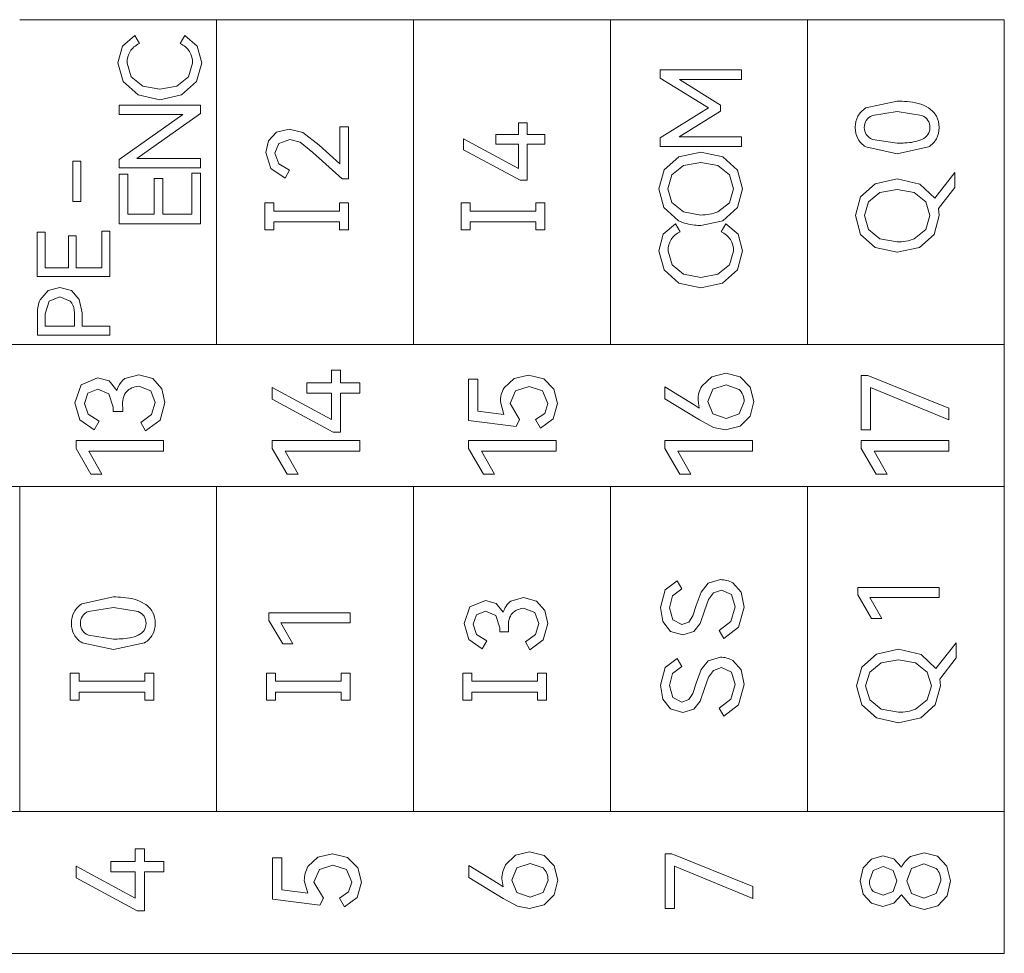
# Model space of a CAD drawing. Header units: inches. Extents: x 830 to 2908, y -1046 to 167.
# Tile 6 of 58: x 2668 to 2689, y -914 to -894. Entities that reach past the tile are written whole.
import ezdxf

# ---------------------------------------------------------------- set-up
doc = ezdxf.new("R2010")
doc.units = ezdxf.units.IN
doc.header["$LTSCALE"] = 23.1
doc.header["$MEASUREMENT"] = 0
doc.layers.get('0').update_dxf_attribs({"lineweight": 18})

msp = doc.modelspace()

# ---------------------------------------------------------------- linework, layer by layer
at = {"color": 32, "linetype": 'Continuous', "lineweight": 0, "true_color": 0xcd6928}
for p, q in [((2672.313, -894.399), (2668.242, -894.399)), ((2672.313, -901.119), (2672.313, -894.399)), ((2676.383, -894.399), (2672.313, -894.399)), ((2676.383, -901.119), (2676.383, -894.399)), ((2680.453, -894.399), (2676.383, -894.399)), ((2680.453, -901.119), (2680.453, -894.399)), ((2684.524, -894.399), (2680.453, -894.399)), ((2688.594, -894.399), (2684.524, -894.399)), ((2684.524, -901.119), (2684.524, -894.399)), ((2688.594, -901.119), (2688.594, -894.399)), ((2670.365, -894.947), (2670.62, -894.726)), ((2670.62, -894.726), (2670.716, -894.891)), ((2671.562, -894.891), (2671.658, -894.726)), ((2671.658, -894.726), (2671.913, -894.947)), ((2670.273, -895.291), (2670.365, -894.947)), ((2671.913, -894.947), (2672.005, -895.291)), ((2670.382, -895.678), (2670.273, -895.291)), ((2670.461, -895.295), (2670.546, -895.58)), ((2671.732, -895.58), (2671.817, -895.295)), ((2672.005, -895.291), (2671.895, -895.678)), ((2681.482, -895.607), (2681.482, -895.439)), ((2681.482, -895.439), (2683.161, -895.439)), ((2683.161, -895.439), (2683.161, -895.639)), ((2670.688, -895.953), (2670.382, -895.678)), ((2670.546, -895.58), (2670.785, -895.771)), ((2671.492, -895.771), (2671.732, -895.58)), ((2671.895, -895.678), (2671.587, -895.953)), ((2682.48, -896.223), (2681.482, -895.607)), ((2683.161, -895.639), (2681.881, -895.639)), ((2681.881, -895.639), (2682.727, -896.168)), ((2670.785, -895.771), (2671.138, -895.839)), ((2671.138, -895.839), (2671.492, -895.771)), ((2671.138, -896.054), (2670.688, -895.953)), ((2671.587, -895.953), (2671.138, -896.054)), ((2685.733, -896.224), (2686.382, -896.083)), ((2670.301, -896.357), (2670.301, -896.164)), ((2670.301, -896.164), (2671.979, -896.164)), ((2671.979, -896.164), (2671.979, -896.336)), ((2681.482, -896.843), (2682.48, -896.223)), ((2682.727, -896.29), (2681.877, -896.824)), ((2682.727, -896.168), (2682.727, -896.29)), ((2670.301, -897.29), (2671.615, -896.357)), ((2671.615, -896.357), (2670.301, -896.357)), ((2671.979, -896.336), (2670.663, -897.269)), ((2686.382, -896.3), (2685.867, -896.381)), ((2686.892, -896.381), (2686.382, -896.3)), ((2673.553, -896.727), (2673.815, -896.661)), ((2673.815, -896.661), (2674.097, -896.735)), ((2674.859, -897.377), (2674.859, -896.618)), ((2674.859, -896.618), (2675.04, -896.618)), ((2675.04, -896.618), (2675.04, -897.689)), ((2678.552, -896.771), (2678.552, -896.531)), ((2678.552, -896.531), (2678.729, -896.531)), ((2678.729, -896.531), (2678.729, -896.771)), ((2673.331, -897.145), (2673.388, -896.902)), ((2673.388, -896.902), (2673.553, -896.727)), ((2673.825, -896.877), (2673.597, -896.957)), ((2674.037, -896.934), (2673.825, -896.877)), ((2674.097, -896.735), (2674.432, -896.991)), ((2677.419, -897.088), (2677.419, -896.865)), ((2677.419, -896.865), (2678.552, -897.48)), ((2678.082, -896.771), (2678.552, -896.771)), ((2678.082, -896.975), (2678.082, -896.771)), ((2678.729, -896.771), (2679.1, -896.771)), ((2679.1, -896.771), (2679.1, -896.975)), ((2681.482, -897.021), (2681.482, -896.843)), ((2681.877, -896.824), (2683.161, -896.824)), ((2683.161, -896.824), (2683.161, -897.021)), ((2685.867, -896.875), (2686.382, -896.954)), ((2673.597, -896.957), (2673.517, -897.159)), ((2674.304, -897.145), (2674.037, -896.934)), ((2674.432, -896.991), (2674.859, -897.377)), ((2678.587, -897.718), (2677.419, -897.088)), ((2678.552, -896.975), (2678.082, -896.975)), ((2678.552, -897.48), (2678.552, -896.975)), ((2679.1, -896.975), (2678.729, -896.975)), ((2678.729, -896.975), (2678.729, -897.718)), ((2683.161, -897.021), (2681.482, -897.021)), ((2686.382, -897.172), (2685.734, -897.031)), ((2687.026, -897.031), (2686.382, -897.172)), ((2670.301, -897.462), (2670.301, -897.29)), ((2670.663, -897.269), (2671.979, -897.269)), ((2671.979, -897.269), (2671.979, -897.462)), ((2673.436, -897.478), (2673.331, -897.145)), ((2673.517, -897.159), (2673.601, -897.377)), ((2674.909, -897.689), (2674.304, -897.145)), ((2681.561, -897.507), (2681.864, -897.235)), ((2681.864, -897.235), (2682.319, -897.136)), ((2682.319, -897.136), (2682.777, -897.236)), ((2682.777, -897.236), (2683.079, -897.508)), ((2669.34, -898.161), (2669.34, -897.326)), ((2669.34, -897.326), (2669.505, -897.326)), ((2669.505, -897.326), (2669.505, -898.161)), ((2671.979, -897.462), (2670.301, -897.462)), ((2673.728, -897.677), (2673.436, -897.478)), ((2673.601, -897.377), (2673.822, -897.512)), ((2673.822, -897.512), (2673.728, -897.677)), ((2681.455, -897.895), (2681.561, -897.507)), ((2681.964, -897.418), (2681.725, -897.607)), ((2682.319, -897.352), (2681.964, -897.418)), ((2682.672, -897.418), (2682.319, -897.352)), ((2682.912, -897.607), (2682.672, -897.418)), ((2683.079, -897.508), (2683.186, -897.895)), ((2670.299, -898.624), (2670.299, -897.595)), ((2670.299, -897.595), (2670.48, -897.595)), ((2670.48, -897.595), (2670.48, -898.42)), ((2671.021, -898.42), (2671.021, -897.682)), ((2671.021, -897.682), (2671.202, -897.682)), ((2671.202, -897.682), (2671.202, -898.42)), ((2671.798, -898.42), (2671.798, -897.57)), ((2671.798, -897.57), (2671.979, -897.57)), ((2671.979, -897.57), (2671.979, -898.624)), ((2675.04, -897.689), (2674.909, -897.689)), ((2678.729, -897.718), (2678.587, -897.718)), ((2681.725, -897.607), (2681.64, -897.895)), ((2682.998, -897.895), (2682.912, -897.607)), ((2685.924, -897.791), (2686.379, -897.692)), ((2686.379, -897.692), (2686.851, -897.799)), ((2687.155, -898.089), (2687.57, -897.559)), ((2687.57, -897.559), (2687.57, -897.867)), ((2681.56, -898.284), (2681.455, -897.895)), ((2681.64, -897.895), (2681.725, -898.183)), ((2682.912, -898.184), (2682.998, -897.895)), ((2683.186, -897.895), (2683.08, -898.284)), ((2685.622, -898.063), (2685.924, -897.791)), ((2686.379, -897.908), (2686.024, -897.975)), ((2686.733, -897.975), (2686.379, -897.908)), ((2686.851, -897.799), (2687.155, -898.089)), ((2687.57, -897.867), (2687.233, -898.307)), ((2685.515, -898.451), (2685.622, -898.063)), ((2686.024, -897.975), (2685.786, -898.164)), ((2686.972, -898.164), (2686.733, -897.975)), ((2669.505, -898.161), (2669.34, -898.161)), ((2673.306, -898.747), (2673.306, -898.189)), ((2673.306, -898.189), (2673.495, -898.189)), ((2673.495, -898.189), (2673.495, -898.356)), ((2674.851, -898.356), (2674.851, -898.189)), ((2674.851, -898.189), (2675.04, -898.189)), ((2675.04, -898.189), (2675.04, -898.747)), ((2677.366, -898.747), (2677.366, -898.189)), ((2677.366, -898.189), (2677.555, -898.189)), ((2677.555, -898.189), (2677.555, -898.356)), ((2678.911, -898.356), (2678.911, -898.189)), ((2678.911, -898.189), (2679.1, -898.189)), ((2679.1, -898.189), (2679.1, -898.747)), ((2681.863, -898.556), (2681.56, -898.284)), ((2681.725, -898.183), (2681.964, -898.372)), ((2682.672, -898.373), (2682.912, -898.184)), ((2683.08, -898.284), (2682.778, -898.556)), ((2685.786, -898.164), (2685.701, -898.451)), ((2687.058, -898.451), (2686.972, -898.164)), ((2687.233, -898.307), (2687.246, -898.451)), ((2670.48, -898.42), (2671.021, -898.42)), ((2671.202, -898.42), (2671.798, -898.42)), ((2673.495, -898.356), (2674.851, -898.356)), ((2677.555, -898.356), (2678.911, -898.356)), ((2681.964, -898.372), (2682.319, -898.439)), ((2685.62, -898.84), (2685.515, -898.451)), ((2685.701, -898.451), (2685.786, -898.739)), ((2686.972, -898.74), (2687.058, -898.451)), ((2687.246, -898.451), (2687.141, -898.84)), ((2671.979, -898.624), (2670.299, -898.624)), ((2674.851, -898.58), (2673.495, -898.58)), ((2673.495, -898.58), (2673.495, -898.747)), ((2674.851, -898.747), (2674.851, -898.58)), ((2678.911, -898.58), (2677.555, -898.58)), ((2677.555, -898.58), (2677.555, -898.747)), ((2678.911, -898.747), (2678.911, -898.58)), ((2681.546, -898.838), (2681.801, -898.618)), ((2681.801, -898.618), (2681.897, -898.783)), ((2682.778, -898.556), (2682.319, -898.654)), ((2682.743, -898.783), (2682.84, -898.618)), ((2682.84, -898.618), (2683.094, -898.838)), ((2685.786, -898.739), (2686.024, -898.928)), ((2686.733, -898.93), (2686.972, -898.74)), ((2668.605, -899.712), (2668.605, -898.794)), ((2668.605, -898.794), (2668.766, -898.794)), ((2668.766, -898.794), (2668.766, -899.53)), ((2669.249, -899.53), (2669.249, -898.872)), ((2669.249, -898.872), (2669.411, -898.872)), ((2669.411, -898.872), (2669.411, -899.53)), ((2669.942, -899.53), (2669.942, -898.771)), ((2669.942, -898.771), (2670.104, -898.771)), ((2670.104, -898.771), (2670.104, -899.712)), ((2673.495, -898.747), (2673.306, -898.747)), ((2675.04, -898.747), (2674.851, -898.747)), ((2677.555, -898.747), (2677.366, -898.747)), ((2679.1, -898.747), (2678.911, -898.747)), ((2681.455, -899.182), (2681.546, -898.838)), ((2683.094, -898.838), (2683.186, -899.182)), ((2685.923, -899.112), (2685.62, -898.84)), ((2686.024, -898.928), (2686.379, -898.995)), ((2687.141, -898.84), (2686.838, -899.112)), ((2686.379, -899.21), (2685.923, -899.112)), ((2686.838, -899.112), (2686.379, -899.21)), ((2681.564, -899.569), (2681.455, -899.182)), ((2681.643, -899.186), (2681.727, -899.471)), ((2682.913, -899.471), (2682.998, -899.186)), ((2683.186, -899.182), (2683.076, -899.569)), ((2668.766, -899.53), (2669.249, -899.53)), ((2669.411, -899.53), (2669.942, -899.53)), ((2681.727, -899.471), (2681.966, -899.662)), ((2682.673, -899.662), (2682.913, -899.471)), ((2670.104, -899.712), (2668.605, -899.712)), ((2681.87, -899.845), (2681.564, -899.569)), ((2681.966, -899.662), (2682.319, -899.73)), ((2682.319, -899.73), (2682.673, -899.662)), ((2683.076, -899.569), (2682.769, -899.845)), ((2668.831, -900.003), (2669.071, -899.936)), ((2669.071, -899.936), (2669.311, -900.002)), ((2682.319, -899.945), (2681.87, -899.845)), ((2682.769, -899.845), (2682.319, -899.945)), ((2668.666, -900.191), (2668.831, -900.003)), ((2669.071, -900.128), (2668.852, -900.22)), ((2669.289, -900.22), (2669.071, -900.128)), ((2669.311, -900.002), (2669.475, -900.189)), ((2668.852, -900.22), (2668.766, -900.484)), ((2669.475, -900.189), (2669.533, -900.462)), ((2668.607, -900.922), (2668.607, -900.462)), ((2668.766, -900.484), (2668.766, -900.74)), ((2669.374, -900.74), (2669.374, -900.484)), ((2669.533, -900.462), (2669.533, -900.74)), ((2668.766, -900.74), (2669.374, -900.74)), ((2669.533, -900.74), (2670.104, -900.74)), ((2670.104, -900.74), (2670.104, -900.922)), ((2670.104, -900.922), (2668.607, -900.922)), ((2651.962, -901.119), (2688.594, -901.119)), ((2672.313, -901.119), (2668.242, -901.119)), ((2676.383, -901.119), (2672.313, -901.119)), ((2680.453, -901.119), (2676.383, -901.119)), ((2684.524, -901.119), (2680.453, -901.119)), ((2688.594, -901.119), (2684.524, -901.119)), ((2688.594, -901.119), (2688.594, -904.051)), ((2670.419, -901.821), (2670.705, -901.741)), ((2670.705, -901.741), (2670.996, -901.82)), ((2674.684, -901.907), (2674.684, -901.647)), ((2674.684, -901.647), (2674.874, -901.647)), ((2674.874, -901.647), (2674.874, -901.907)), ((2678.462, -901.82), (2678.762, -901.751)), ((2678.762, -901.751), (2679.073, -901.828)), ((2682.341, -901.978), (2682.548, -901.782)), ((2682.548, -901.782), (2682.837, -901.712)), ((2682.837, -901.712), (2683.133, -901.787)), ((2683.133, -901.787), (2683.342, -901.997)), ((2685.638, -902.88), (2685.638, -901.754)), ((2685.638, -901.754), (2685.774, -901.754)), ((2685.774, -901.754), (2687.448, -902.43)), ((2669.379, -902.321), (2669.51, -901.949)), ((2669.51, -901.949), (2669.854, -901.808)), ((2669.854, -901.808), (2670.093, -901.871)), ((2670.093, -901.871), (2670.251, -902.065)), ((2670.954, -902.073), (2670.703, -901.976)), ((2670.996, -901.82), (2671.181, -902.03)), ((2674.178, -901.907), (2674.684, -901.907)), ((2674.178, -902.126), (2674.178, -901.907)), ((2674.874, -901.907), (2675.274, -901.907)), ((2675.274, -901.907), (2675.274, -902.126)), ((2677.52, -902.687), (2677.52, -901.833)), ((2677.52, -901.833), (2677.712, -901.833)), ((2677.712, -901.833), (2677.712, -902.494)), ((2678.254, -902.015), (2678.462, -901.82)), ((2678.772, -901.983), (2678.493, -902.073)), ((2679.051, -902.077), (2678.772, -901.983)), ((2679.073, -901.828), (2679.284, -902.037)), ((2681.58, -902.242), (2681.58, -901.993)), ((2681.58, -901.993), (2682.187, -902.366)), ((2682.844, -901.949), (2682.571, -902.042)), ((2683.113, -902.044), (2682.844, -901.949)), ((2683.342, -901.997), (2683.417, -902.297)), ((2669.654, -902.124), (2669.579, -902.334)), ((2669.858, -902.042), (2669.654, -902.124)), ((2670.086, -902.138), (2669.858, -902.042)), ((2670.175, -902.415), (2670.086, -902.138)), ((2671.044, -902.317), (2670.954, -902.073)), ((2671.181, -902.03), (2671.244, -902.317)), ((2673.464, -902.247), (2673.464, -902.008)), ((2673.464, -902.008), (2674.684, -902.67)), ((2674.684, -902.126), (2674.178, -902.126)), ((2674.684, -902.67), (2674.684, -902.126)), ((2675.274, -902.126), (2674.874, -902.126)), ((2674.874, -902.126), (2674.874, -902.926)), ((2678.493, -902.073), (2678.379, -902.334)), ((2679.159, -902.334), (2679.051, -902.077)), ((2679.284, -902.037), (2679.359, -902.334)), ((2682.571, -902.042), (2682.466, -902.297)), ((2685.828, -902.003), (2685.828, -902.88)), ((2687.448, -902.672), (2685.828, -902.003)), ((2669.482, -902.671), (2669.379, -902.321)), ((2669.579, -902.334), (2669.658, -902.56)), ((2670.968, -902.565), (2671.044, -902.317)), ((2671.244, -902.317), (2671.143, -902.681)), ((2674.721, -902.926), (2673.464, -902.247)), ((2678.248, -902.566), (2678.179, -902.302)), ((2678.379, -902.334), (2678.574, -902.67)), ((2679.095, -902.54), (2679.159, -902.334)), ((2679.359, -902.334), (2679.269, -902.654)), ((2682.291, -902.675), (2681.58, -902.242)), ((2682.187, -902.366), (2682.289, -902.435)), ((2682.289, -902.435), (2682.264, -902.265)), ((2682.466, -902.297), (2682.571, -902.552)), ((2683.115, -902.552), (2683.217, -902.297)), ((2683.417, -902.297), (2683.343, -902.601)), ((2669.658, -902.56), (2669.886, -902.702)), ((2670.175, -902.502), (2670.175, -902.415)), ((2670.372, -902.504), (2670.175, -902.502)), ((2670.372, -902.428), (2670.372, -902.504)), ((2670.745, -902.726), (2670.968, -902.565)), ((2677.712, -902.494), (2678.248, -902.566)), ((2678.905, -902.67), (2679.095, -902.54)), ((2682.571, -902.552), (2682.844, -902.647)), ((2682.844, -902.647), (2683.115, -902.552)), ((2683.343, -902.601), (2683.136, -902.808)), ((2687.448, -902.43), (2687.448, -902.672)), ((2669.784, -902.88), (2669.482, -902.671)), ((2669.886, -902.702), (2669.784, -902.88)), ((2670.846, -902.904), (2670.745, -902.726)), ((2671.143, -902.681), (2670.846, -902.904)), ((2678.503, -902.81), (2677.52, -902.687)), ((2678.574, -902.67), (2678.503, -902.81)), ((2679.006, -902.847), (2678.905, -902.67)), ((2679.269, -902.654), (2679.006, -902.847)), ((2682.586, -902.834), (2682.291, -902.675)), ((2683.136, -902.808), (2682.832, -902.882)), ((2674.874, -902.926), (2674.721, -902.926)), ((2682.832, -902.882), (2682.586, -902.834)), ((2685.828, -902.88), (2685.638, -902.88)), ((2669.407, -903.27), (2669.407, -903.102)), ((2669.407, -903.102), (2671.217, -903.102)), ((2671.217, -903.102), (2671.217, -903.324)), ((2673.464, -903.27), (2673.464, -903.102)), ((2673.464, -903.102), (2675.274, -903.102)), ((2675.274, -903.102), (2675.274, -903.324)), ((2677.522, -903.27), (2677.522, -903.102)), ((2677.522, -903.102), (2679.332, -903.102)), ((2679.332, -903.102), (2679.332, -903.324)), ((2681.58, -903.27), (2681.58, -903.102)), ((2681.58, -903.102), (2683.39, -903.102)), ((2683.39, -903.102), (2683.39, -903.324)), ((2685.638, -903.27), (2685.638, -903.102)), ((2685.638, -903.102), (2687.448, -903.102)), ((2687.448, -903.102), (2687.448, -903.324)), ((2669.713, -903.796), (2669.407, -903.27)), ((2671.217, -903.324), (2669.671, -903.324)), ((2669.671, -903.324), (2669.94, -903.796)), ((2673.771, -903.796), (2673.464, -903.27)), ((2675.274, -903.324), (2673.729, -903.324)), ((2673.729, -903.324), (2673.998, -903.796)), ((2677.828, -903.796), (2677.522, -903.27)), ((2679.332, -903.324), (2677.786, -903.324)), ((2677.786, -903.324), (2678.056, -903.796)), ((2681.886, -903.796), (2681.58, -903.27)), ((2683.39, -903.324), (2681.844, -903.324)), ((2681.844, -903.324), (2682.113, -903.796)), ((2685.944, -903.796), (2685.638, -903.27)), ((2687.448, -903.324), (2685.902, -903.324)), ((2685.902, -903.324), (2686.171, -903.796)), ((2669.94, -903.796), (2669.713, -903.796)), ((2673.998, -903.796), (2673.771, -903.796)), ((2678.056, -903.796), (2677.828, -903.796)), ((2682.113, -903.796), (2681.886, -903.796)), ((2686.171, -903.796), (2685.944, -903.796)), ((2688.594, -904.051), (2651.962, -904.051)), ((2668.242, -904.051), (2664.172, -904.051)), ((2668.242, -910.775), (2668.242, -904.051)), ((2672.313, -904.051), (2668.242, -904.051)), ((2672.313, -910.775), (2672.313, -904.051)), ((2676.383, -904.051), (2672.313, -904.051)), ((2676.383, -910.775), (2676.383, -904.051)), ((2680.454, -904.051), (2676.383, -904.051)), ((2680.454, -910.775), (2680.454, -904.051)), ((2684.524, -904.051), (2680.454, -904.051)), ((2688.594, -904.051), (2684.524, -904.051)), ((2684.524, -910.775), (2684.524, -904.051)), ((2688.594, -910.775), (2688.594, -904.051)), ((2681.583, -906.193), (2681.833, -906.006)), ((2681.833, -906.006), (2681.93, -906.171)), ((2682.326, -906.235), (2682.471, -906.054)), ((2682.471, -906.054), (2682.725, -905.979)), ((2682.981, -906.045), (2683.154, -906.24)), ((2681.485, -906.556), (2681.583, -906.193)), ((2681.93, -906.171), (2681.739, -906.317)), ((2682.228, -906.513), (2682.326, -906.235)), ((2682.58, -906.251), (2682.478, -906.392)), ((2682.751, -906.194), (2682.58, -906.251)), ((2682.955, -906.286), (2682.751, -906.194)), ((2683.154, -906.24), (2683.216, -906.545)), ((2685.568, -906.296), (2685.568, -906.14)), ((2685.568, -906.14), (2687.248, -906.14)), ((2687.248, -906.14), (2687.248, -906.347)), ((2669.53, -906.478), (2670.179, -906.337)), ((2677.549, -906.543), (2677.868, -906.412)), ((2677.868, -906.412), (2678.09, -906.471)), ((2678.09, -906.471), (2678.237, -906.651)), ((2678.393, -906.425), (2678.659, -906.35)), ((2678.659, -906.35), (2678.928, -906.424)), ((2678.928, -906.424), (2679.1, -906.619)), ((2681.739, -906.317), (2681.671, -906.563)), ((2682.478, -906.392), (2682.398, -906.623)), ((2683.028, -906.543), (2682.955, -906.286)), ((2685.852, -906.785), (2685.568, -906.296)), ((2687.248, -906.347), (2685.813, -906.347)), ((2685.813, -906.347), (2686.063, -906.785)), ((2670.179, -906.555), (2669.664, -906.635)), ((2670.689, -906.635), (2670.179, -906.555)), ((2673.395, -906.821), (2673.395, -906.665)), ((2673.395, -906.665), (2675.076, -906.665)), ((2675.076, -906.665), (2675.076, -906.871)), ((2677.427, -906.889), (2677.549, -906.543)), ((2677.872, -906.63), (2677.682, -906.706)), ((2678.083, -906.718), (2677.872, -906.63)), ((2678.889, -906.659), (2678.656, -906.568)), ((2678.973, -906.885), (2678.889, -906.659)), ((2679.1, -906.619), (2679.159, -906.885)), ((2681.539, -906.846), (2681.485, -906.556)), ((2681.671, -906.563), (2681.741, -906.813)), ((2682.157, -906.726), (2682.228, -906.513)), ((2682.398, -906.623), (2682.306, -906.885)), ((2682.943, -906.845), (2683.028, -906.543)), ((2683.216, -906.545), (2683.102, -906.965)), ((2673.679, -907.309), (2673.395, -906.821)), ((2675.076, -906.871), (2673.64, -906.871)), ((2673.64, -906.871), (2673.89, -907.309)), ((2677.682, -906.706), (2677.613, -906.901)), ((2678.166, -906.976), (2678.083, -906.718)), ((2681.697, -907.049), (2681.539, -906.846)), ((2681.741, -906.813), (2681.927, -906.907)), ((2681.927, -906.907), (2682.07, -906.856)), ((2682.07, -906.856), (2682.157, -906.726)), ((2682.7, -907.029), (2682.943, -906.845)), ((2686.063, -906.785), (2685.852, -906.785)), ((2677.523, -907.214), (2677.427, -906.889)), ((2677.613, -906.901), (2677.687, -907.111)), ((2678.166, -907.057), (2678.166, -906.976)), ((2678.349, -907.059), (2678.166, -907.057)), ((2678.349, -906.988), (2678.349, -907.059)), ((2678.903, -907.115), (2678.973, -906.885)), ((2679.159, -906.885), (2679.065, -907.223)), ((2681.946, -907.123), (2681.697, -907.049)), ((2682.175, -907.054), (2681.946, -907.123)), ((2682.306, -906.885), (2682.175, -907.054)), ((2682.797, -907.194), (2682.7, -907.029)), ((2683.102, -906.965), (2682.797, -907.194)), ((2670.179, -907.426), (2669.531, -907.285)), ((2669.664, -907.129), (2670.179, -907.208)), ((2670.824, -907.285), (2670.179, -907.426)), ((2677.803, -907.408), (2677.523, -907.214)), ((2677.687, -907.111), (2677.897, -907.242)), ((2677.897, -907.242), (2677.803, -907.408)), ((2678.695, -907.265), (2678.903, -907.115)), ((2678.789, -907.43), (2678.695, -907.265)), ((2679.065, -907.223), (2678.789, -907.43)), ((2687.182, -907.816), (2687.597, -907.286)), ((2687.597, -907.286), (2687.597, -907.594)), ((2673.89, -907.309), (2673.679, -907.309)), ((2685.952, -907.518), (2686.407, -907.419)), ((2686.407, -907.419), (2686.878, -907.526)), ((2681.583, -907.798), (2681.833, -907.611)), ((2681.833, -907.611), (2681.93, -907.776)), ((2682.326, -907.84), (2682.471, -907.659)), ((2682.471, -907.659), (2682.725, -907.583)), ((2682.981, -907.65), (2683.154, -907.845)), ((2685.649, -907.79), (2685.952, -907.518)), ((2686.407, -907.635), (2686.051, -907.701)), ((2686.76, -907.701), (2686.407, -907.635)), ((2686.878, -907.526), (2687.182, -907.816)), ((2687.597, -907.594), (2687.26, -908.034)), ((2681.485, -908.161), (2681.583, -907.798)), ((2681.93, -907.776), (2681.739, -907.922)), ((2682.228, -908.118), (2682.326, -907.84)), ((2682.58, -907.856), (2682.478, -907.997)), ((2682.751, -907.799), (2682.58, -907.856)), ((2682.955, -907.891), (2682.751, -907.799)), ((2683.028, -908.147), (2682.955, -907.891)), ((2683.154, -907.845), (2683.216, -908.15)), ((2685.542, -908.178), (2685.649, -907.79)), ((2685.813, -907.891), (2685.728, -908.178)), ((2686.051, -907.701), (2685.813, -907.891)), ((2687, -907.891), (2686.76, -907.701)), ((2687.086, -908.178), (2687, -907.891)), ((2669.284, -908.471), (2669.284, -907.913)), ((2669.284, -907.913), (2669.473, -907.913)), ((2669.473, -907.913), (2669.473, -908.08)), ((2669.473, -908.08), (2670.829, -908.08)), ((2670.829, -908.08), (2670.829, -907.913)), ((2670.829, -907.913), (2671.018, -907.913)), ((2671.018, -907.913), (2671.018, -908.471)), ((2673.342, -908.471), (2673.342, -907.913)), ((2673.342, -907.913), (2673.531, -907.913)), ((2673.531, -907.913), (2673.531, -908.08)), ((2673.531, -908.08), (2674.887, -908.08)), ((2674.887, -908.08), (2674.887, -907.913)), ((2674.887, -907.913), (2675.076, -907.913)), ((2675.076, -907.913), (2675.076, -908.471)), ((2677.399, -908.471), (2677.399, -907.913)), ((2677.399, -907.913), (2677.588, -907.913)), ((2677.588, -907.913), (2677.588, -908.08)), ((2677.588, -908.08), (2678.944, -908.08)), ((2678.944, -908.08), (2678.944, -907.913)), ((2678.944, -907.913), (2679.133, -907.913)), ((2679.133, -907.913), (2679.133, -908.471)), ((2681.739, -907.922), (2681.671, -908.168)), ((2682.478, -907.997), (2682.398, -908.228)), ((2687.26, -908.034), (2687.274, -908.178)), ((2670.829, -908.304), (2669.473, -908.304)), ((2669.473, -908.304), (2669.473, -908.471)), ((2670.829, -908.471), (2670.829, -908.304)), ((2674.887, -908.304), (2673.531, -908.304)), ((2673.531, -908.304), (2673.531, -908.471)), ((2674.887, -908.471), (2674.887, -908.304)), ((2678.944, -908.304), (2677.588, -908.304)), ((2677.588, -908.304), (2677.588, -908.471)), ((2678.944, -908.471), (2678.944, -908.304)), ((2681.539, -908.451), (2681.485, -908.161)), ((2681.671, -908.168), (2681.741, -908.418)), ((2682.157, -908.331), (2682.228, -908.118)), ((2682.398, -908.228), (2682.306, -908.49)), ((2682.943, -908.45), (2683.028, -908.147)), ((2683.216, -908.15), (2683.102, -908.569)), ((2685.648, -908.567), (2685.542, -908.178)), ((2685.728, -908.178), (2685.813, -908.466)), ((2687, -908.467), (2687.086, -908.178)), ((2687.274, -908.178), (2687.168, -908.567)), ((2669.473, -908.471), (2669.284, -908.471)), ((2671.018, -908.471), (2670.829, -908.471)), ((2673.531, -908.471), (2673.342, -908.471)), ((2675.076, -908.471), (2674.887, -908.471)), ((2677.588, -908.471), (2677.399, -908.471)), ((2679.133, -908.471), (2678.944, -908.471)), ((2681.697, -908.654), (2681.539, -908.451)), ((2681.741, -908.418), (2681.927, -908.512)), ((2681.927, -908.512), (2682.07, -908.46)), ((2682.07, -908.46), (2682.157, -908.331)), ((2682.306, -908.49), (2682.175, -908.659)), ((2682.7, -908.634), (2682.943, -908.45)), ((2685.813, -908.466), (2686.051, -908.655)), ((2686.76, -908.656), (2687, -908.467)), ((2681.946, -908.728), (2681.697, -908.654)), ((2682.175, -908.659), (2681.946, -908.728)), ((2682.797, -908.799), (2682.7, -908.634)), ((2683.102, -908.569), (2682.797, -908.799)), ((2685.951, -908.839), (2685.648, -908.567)), ((2686.051, -908.655), (2686.407, -908.722)), ((2687.168, -908.567), (2686.866, -908.839)), ((2686.407, -908.937), (2685.951, -908.839)), ((2686.866, -908.839), (2686.407, -908.937)), ((2651.962, -910.775), (2688.594, -910.775)), ((2668.242, -910.775), (2664.172, -910.775)), ((2672.313, -910.775), (2668.242, -910.775)), ((2676.383, -910.775), (2672.313, -910.775)), ((2680.454, -910.775), (2676.383, -910.775)), ((2684.524, -910.775), (2680.454, -910.775)), ((2688.594, -910.775), (2684.524, -910.775)), ((2688.594, -910.775), (2688.594, -913.707)), ((2670.631, -911.805), (2670.631, -911.545)), ((2670.631, -911.545), (2670.821, -911.545)), ((2670.821, -911.545), (2670.821, -911.805)), ((2673.466, -912.585), (2673.466, -911.731)), ((2673.466, -911.731), (2673.659, -911.731)), ((2673.659, -911.731), (2673.659, -912.392)), ((2674.201, -911.913), (2674.408, -911.718)), ((2674.408, -911.718), (2674.708, -911.649)), ((2674.708, -911.649), (2675.019, -911.726)), ((2675.019, -911.726), (2675.23, -911.936)), ((2678.287, -911.876), (2678.494, -911.68)), ((2678.494, -911.68), (2678.783, -911.61)), ((2678.783, -911.61), (2679.08, -911.685)), ((2679.08, -911.685), (2679.288, -911.895)), ((2681.584, -912.778), (2681.584, -911.652)), ((2681.584, -911.652), (2681.72, -911.652)), ((2681.72, -911.652), (2683.394, -912.328)), ((2685.675, -911.939), (2685.846, -911.758)), ((2685.846, -911.758), (2686.084, -911.694)), ((2686.084, -911.694), (2686.31, -911.755)), ((2686.31, -911.755), (2686.469, -911.928)), ((2686.657, -911.707), (2686.941, -911.627)), ((2686.941, -911.627), (2687.216, -911.7)), ((2687.216, -911.7), (2687.409, -911.905)), ((2669.411, -912.145), (2669.411, -911.906)), ((2669.411, -911.906), (2670.631, -912.568)), ((2670.124, -911.805), (2670.631, -911.805)), ((2670.124, -912.024), (2670.124, -911.805)), ((2670.821, -911.805), (2671.221, -911.805)), ((2671.221, -911.805), (2671.221, -912.024)), ((2674.718, -911.881), (2674.439, -911.971)), ((2674.997, -911.975), (2674.718, -911.881)), ((2675.23, -911.936), (2675.306, -912.232)), ((2677.526, -912.141), (2677.526, -911.891)), ((2677.526, -911.891), (2678.134, -912.264)), ((2678.518, -911.941), (2678.413, -912.195)), ((2678.791, -911.847), (2678.518, -911.941)), ((2679.06, -911.942), (2678.791, -911.847)), ((2679.288, -911.895), (2679.364, -912.195)), ((2681.774, -911.901), (2681.774, -912.778)), ((2683.394, -912.57), (2681.774, -911.901)), ((2685.612, -912.207), (2685.675, -911.939)), ((2686.091, -911.913), (2685.885, -911.992)), ((2686.295, -911.992), (2686.091, -911.913)), ((2686.674, -911.95), (2686.578, -912.207)), ((2686.933, -911.857), (2686.674, -911.95)), ((2687.188, -911.953), (2686.933, -911.857)), ((2687.409, -911.905), (2687.479, -912.207)), ((2670.668, -912.825), (2669.411, -912.145)), ((2670.631, -912.024), (2670.124, -912.024)), ((2670.631, -912.568), (2670.631, -912.024)), ((2671.221, -912.024), (2670.821, -912.024)), ((2670.821, -912.024), (2670.821, -912.825)), ((2674.439, -911.971), (2674.325, -912.232)), ((2675.106, -912.232), (2674.997, -911.975)), ((2678.238, -912.573), (2677.526, -912.141)), ((2678.235, -912.333), (2678.21, -912.163)), ((2685.885, -911.992), (2685.805, -912.207)), ((2686.375, -912.207), (2686.295, -911.992)), ((2674.195, -912.464), (2674.125, -912.2)), ((2674.325, -912.232), (2674.521, -912.568)), ((2675.042, -912.438), (2675.106, -912.232)), ((2675.306, -912.232), (2675.216, -912.552)), ((2678.134, -912.264), (2678.235, -912.333)), ((2678.413, -912.195), (2678.518, -912.45)), ((2679.061, -912.45), (2679.164, -912.195)), ((2679.364, -912.195), (2679.29, -912.499)), ((2683.394, -912.328), (2683.394, -912.57)), ((2685.675, -912.481), (2685.612, -912.207)), ((2686.296, -912.426), (2686.375, -912.207)), ((2686.578, -912.207), (2686.674, -912.468)), ((2687.189, -912.467), (2687.282, -912.207)), ((2687.479, -912.207), (2687.41, -912.516)), ((2673.659, -912.392), (2674.195, -912.464)), ((2674.521, -912.568), (2674.449, -912.709)), ((2674.851, -912.568), (2675.042, -912.438)), ((2674.953, -912.746), (2674.851, -912.568)), ((2675.216, -912.552), (2674.953, -912.746)), ((2678.533, -912.732), (2678.238, -912.573)), ((2678.518, -912.45), (2678.791, -912.546)), ((2678.791, -912.546), (2679.061, -912.45)), ((2679.29, -912.499), (2679.082, -912.706)), ((2685.847, -912.669), (2685.675, -912.481)), ((2685.884, -912.426), (2686.091, -912.506)), ((2686.091, -912.506), (2686.296, -912.426)), ((2686.469, -912.494), (2686.31, -912.671)), ((2686.657, -912.717), (2686.469, -912.494)), ((2686.674, -912.468), (2686.933, -912.563)), ((2686.933, -912.563), (2687.189, -912.467)), ((2687.41, -912.516), (2687.217, -912.723)), ((2674.449, -912.709), (2673.466, -912.585)), ((2678.778, -912.78), (2678.533, -912.732)), ((2679.082, -912.706), (2678.778, -912.78)), ((2681.774, -912.778), (2681.584, -912.778)), ((2686.084, -912.736), (2685.847, -912.669)), ((2686.31, -912.671), (2686.084, -912.736)), ((2686.941, -912.797), (2686.657, -912.717)), ((2687.217, -912.723), (2686.941, -912.797)), ((2670.821, -912.825), (2670.668, -912.825)), ((2688.594, -913.707), (2651.962, -913.707))]:
    msp.add_line(p, q, dxfattribs=at)
for points, knots in [([(2670.716, -894.891), (2670.631, -894.933), (2670.505, -895.042), (2670.462, -895.203), (2670.461, -895.295)], [0, 0, 0, 0, 0.505654, 1, 1, 1, 1]), ([(2671.817, -895.295), (2671.817, -895.213), (2671.777, -895.039), (2671.637, -894.929), (2671.562, -894.891)], [0, 0, 0, 0, 0.494384, 1, 1, 1, 1]), ([(2686.382, -896.083), (2686.449, -896.083), (2686.669, -896.091), (2686.897, -896.14), (2687.027, -896.224)], [0, 0, 0, 0, 0.301552, 1, 1, 1, 1]), ([(2685.513, -896.628), (2685.512, -896.541), (2685.549, -896.386), (2685.659, -896.271), (2685.733, -896.224)], [0, 0, 0, 0, 0.501227, 1, 1, 1, 1]), ([(2687.027, -896.224), (2687.1, -896.271), (2687.21, -896.386), (2687.247, -896.541), (2687.246, -896.628)], [0, 0, 0, 0, 0.49819, 1, 1, 1, 1]), ([(2685.867, -896.381), (2685.811, -896.405), (2685.729, -896.471), (2685.7, -896.572), (2685.698, -896.628)], [0, 0, 0, 0, 0.517229, 1, 1, 1, 1]), ([(2687.058, -896.628), (2687.057, -896.572), (2687.028, -896.472), (2686.947, -896.406), (2686.892, -896.381)], [0, 0, 0, 0, 0.484455, 1, 1, 1, 1]), ([(2685.734, -897.031), (2685.66, -896.984), (2685.55, -896.87), (2685.513, -896.715), (2685.513, -896.628)], [0, 0, 0, 0, 0.500611, 1, 1, 1, 1]), ([(2685.698, -896.628), (2685.7, -896.685), (2685.729, -896.785), (2685.811, -896.85), (2685.867, -896.875)], [0, 0, 0, 0, 0.483069, 1, 1, 1, 1]), ([(2686.891, -896.875), (2686.947, -896.85), (2687.028, -896.785), (2687.057, -896.685), (2687.058, -896.628)], [0, 0, 0, 0, 0.516084, 1, 1, 1, 1]), ([(2687.246, -896.628), (2687.246, -896.715), (2687.21, -896.87), (2687.1, -896.984), (2687.026, -897.031)], [0, 0, 0, 0, 0.499973, 1, 1, 1, 1]), ([(2686.382, -896.954), (2686.435, -896.954), (2686.606, -896.949), (2686.783, -896.926), (2686.891, -896.875)], [0, 0, 0, 0, 0.309563, 1, 1, 1, 1]), ([(2682.319, -898.654), (2682.277, -898.654), (2682.121, -898.647), (2681.965, -898.607), (2681.863, -898.556)], [0, 0, 0, 0, 0.268183, 1, 1, 1, 1]), ([(2681.897, -898.783), (2681.812, -898.825), (2681.686, -898.933), (2681.644, -899.094), (2681.643, -899.186)], [0, 0, 0, 0, 0.505654, 1, 1, 1, 1]), ([(2682.998, -899.186), (2682.998, -899.104), (2682.958, -898.93), (2682.818, -898.821), (2682.743, -898.783)], [0, 0, 0, 0, 0.494384, 1, 1, 1, 1]), ([(2669.374, -900.484), (2669.374, -900.457), (2669.369, -900.364), (2669.334, -900.269), (2669.289, -900.22)], [0, 0, 0, 0, 0.289058, 1, 1, 1, 1]), ([(2670.251, -902.065), (2670.259, -902.039), (2670.295, -901.946), (2670.36, -901.862), (2670.419, -901.821)], [0, 0, 0, 0, 0.274509, 1, 1, 1, 1]), ([(2670.703, -901.976), (2670.593, -901.991), (2670.405, -902.077), (2670.356, -902.278), (2670.372, -902.428)], [0, 0, 0, 0, 0.439051, 1, 1, 1, 1]), ([(2670.179, -906.337), (2670.246, -906.337), (2670.466, -906.345), (2670.694, -906.394), (2670.825, -906.478)], [0, 0, 0, 0, 0.301552, 1, 1, 1, 1]), ([(2669.31, -906.882), (2669.31, -906.795), (2669.346, -906.64), (2669.457, -906.525), (2669.53, -906.478)], [0, 0, 0, 0, 0.501227, 1, 1, 1, 1]), ([(2669.664, -906.635), (2669.608, -906.659), (2669.527, -906.725), (2669.498, -906.826), (2669.496, -906.882)], [0, 0, 0, 0, 0.517229, 1, 1, 1, 1]), ([(2670.856, -906.882), (2670.854, -906.826), (2670.825, -906.726), (2670.745, -906.66), (2670.689, -906.635)], [0, 0, 0, 0, 0.484455, 1, 1, 1, 1]), ([(2670.825, -906.478), (2670.898, -906.525), (2671.008, -906.64), (2671.044, -906.795), (2671.044, -906.882)], [0, 0, 0, 0, 0.49819, 1, 1, 1, 1]), ([(2678.656, -906.568), (2678.555, -906.583), (2678.38, -906.662), (2678.334, -906.849), (2678.349, -906.988)], [0, 0, 0, 0, 0.43869, 1, 1, 1, 1]), ([(2669.531, -907.285), (2669.458, -907.238), (2669.347, -907.124), (2669.31, -906.97), (2669.31, -906.882)], [0, 0, 0, 0, 0.500611, 1, 1, 1, 1]), ([(2669.496, -906.882), (2669.498, -906.939), (2669.527, -907.039), (2669.608, -907.105), (2669.664, -907.129)], [0, 0, 0, 0, 0.483069, 1, 1, 1, 1]), ([(2670.688, -907.129), (2670.744, -907.104), (2670.825, -907.039), (2670.854, -906.939), (2670.856, -906.882)], [0, 0, 0, 0, 0.516084, 1, 1, 1, 1]), ([(2671.044, -906.882), (2671.044, -906.97), (2671.007, -907.124), (2670.897, -907.238), (2670.824, -907.285)], [0, 0, 0, 0, 0.499973, 1, 1, 1, 1]), ([(2670.179, -907.208), (2670.232, -907.208), (2670.404, -907.203), (2670.581, -907.18), (2670.688, -907.129)], [0, 0, 0, 0, 0.309563, 1, 1, 1, 1])]:
    msp.add_open_spline(points, degree=3, knots=knots, dxfattribs=at)
for points in [[(2682.319, -898.439), (2682.439, -898.439), (2682.562, -898.42), (2682.672, -898.373)], [(2686.379, -898.995), (2686.499, -898.995), (2686.622, -898.976), (2686.733, -898.93)], [(2668.607, -900.462), (2668.607, -900.369), (2668.625, -900.273), (2668.666, -900.191)], [(2682.264, -902.265), (2682.264, -902.166), (2682.289, -902.063), (2682.341, -901.978)], [(2678.179, -902.302), (2678.179, -902.203), (2678.204, -902.1), (2678.254, -902.015)], [(2683.217, -902.297), (2683.217, -902.206), (2683.181, -902.105), (2683.113, -902.044)], [(2682.725, -905.979), (2682.814, -905.979), (2682.906, -906), (2682.981, -906.045)], [(2678.237, -906.651), (2678.265, -906.564), (2678.318, -906.477), (2678.393, -906.425)], [(2682.725, -907.583), (2682.814, -907.583), (2682.906, -907.605), (2682.981, -907.65)], [(2686.407, -908.722), (2686.527, -908.722), (2686.65, -908.703), (2686.76, -908.656)], [(2686.469, -911.928), (2686.509, -911.84), (2686.576, -911.76), (2686.657, -911.707)], [(2674.125, -912.2), (2674.125, -912.101), (2674.15, -911.998), (2674.201, -911.913)], [(2678.21, -912.163), (2678.21, -912.064), (2678.236, -911.961), (2678.287, -911.876)], [(2679.164, -912.195), (2679.164, -912.104), (2679.127, -912.003), (2679.06, -911.942)], [(2687.282, -912.207), (2687.282, -912.117), (2687.251, -912.018), (2687.188, -911.953)], [(2685.805, -912.207), (2685.805, -912.285), (2685.83, -912.37), (2685.884, -912.426)]]:
    msp.add_open_spline(points, degree=3, dxfattribs=at)

doc.saveas('drawing.dxf')
